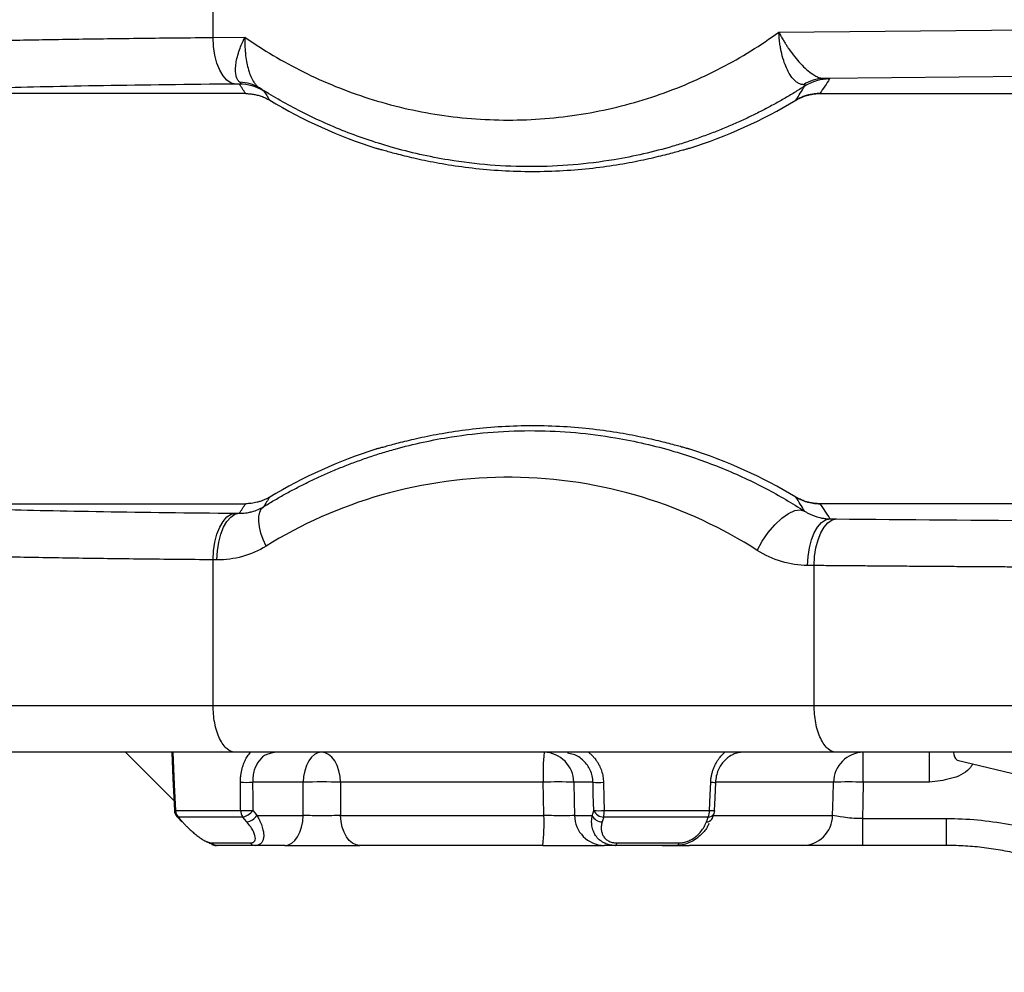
# Model space of a CAD drawing. Header units: millimetres. Extents: x 5 to 597, y 5 to 415.
# Tile 82 of 131: x 286.19 to 292.52, y 309.53 to 315.66. Entities that reach past the tile are written whole.
import ezdxf

# ---------------------------------------------------------------- set-up
doc = ezdxf.new("R2010")
doc.units = ezdxf.units.MM

msp = doc.modelspace()

# ---------------------------------------------------------------- linework, layer by layer
at = {"color": 7, "linetype": 'Continuous', "lineweight": 25}
for p, q in [((287.4324, 315.5474), (287.4324, 315.7203)), ((291.0732, 315.582), (296.6441, 315.635)), ((287.4324, 315.5474), (287.6366, 315.5493)), ((296.7877, 315.335), (291.3616, 315.2834)), ((287.6006, 315.2477), (287.5759, 315.2474)), ((287.6424, 315.186), (285.4896, 315.186)), ((291.3368, 315.1861), (296.9297, 315.1861)), ((291.3368, 315.1861), (291.3368, 315.1861)), ((291.1828, 315.1436), (291.1828, 315.1436)), ((285.4896, 312.546), (287.6424, 312.546)), ((296.9297, 312.546), (291.3368, 312.546)), ((291.3368, 312.546), (291.3368, 312.546)), ((287.5759, 312.4846), (287.6006, 312.4844)), ((291.4019, 312.4483), (291.4438, 312.4479)), ((287.4324, 311.246), (287.4324, 312.1847)), ((287.4571, 312.1845), (287.4324, 312.1847)), ((291.3003, 312.1479), (291.2584, 312.1483)), ((291.3003, 311.246), (291.3003, 312.1479)), ((287.4324, 311.246), (291.3003, 311.246)), ((286.8686, 310.946), (287.1806, 310.6341)), ((291.4438, 310.946), (287.5759, 310.946)), ((287.8069, 310.9426), (287.8263, 310.946)), ((291.6168, 310.753), (291.6168, 310.946)), ((292.0429, 310.753), (292.0429, 310.946)), ((292.2212, 310.8952), (297.8619, 309.5295)), ((288.0121, 310.753), (287.6866, 310.753)), ((289.5562, 310.753), (288.2523, 310.753)), ((289.8773, 310.753), (289.753, 310.753)), ((292.0429, 310.753), (291.6168, 310.753)), ((287.1806, 310.6341), (287.1832, 310.5762)), ((287.1902, 310.5708), (287.6088, 310.5708)), ((289.9492, 310.5708), (290.6265, 310.5708)), ((287.6225, 310.529), (287.207, 310.529)), ((287.7143, 310.5391), (288.0122, 310.5391)), ((288.2529, 310.5391), (289.5611, 310.5391)), ((289.7583, 310.5391), (289.8721, 310.5391)), ((290.6182, 310.529), (289.9459, 310.529)), ((291.6106, 310.5198), (292.1528, 310.5198)), ((292.1528, 310.346), (292.1528, 310.5198)), ((287.4236, 310.3622), (287.671, 310.3622)), ((287.4587, 310.346), (287.4537, 310.346)), ((287.7019, 310.346), (287.4587, 310.346)), ((287.8947, 310.346), (287.7019, 310.346)), ((289.554, 310.346), (288.3761, 310.346)), ((290.0221, 310.346), (289.9484, 310.346)), ((290.4156, 310.346), (290.0221, 310.346)), ((290.0313, 310.3622), (290.4316, 310.3622)), ((291.2268, 310.346), (290.4988, 310.346)), ((292.1528, 310.346), (291.6106, 310.346))]:
    msp.add_line(p, q, dxfattribs=at)
at = {"color": 8, "linetype": 'Continuous', "lineweight": 25}
for p, q in [((291.4247, 310.753), (290.6712, 310.753)), ((290.6516, 310.5391), (291.419, 310.5391))]:
    msp.add_line(p, q, dxfattribs=at)
at = {"color": 7, "linetype": 'Continuous', "lineweight": 25, "flags": 128}
for points in [[(287.5759, 315.2474), (287.5482, 315.254), (287.5215, 315.2716), (287.4968, 315.2996), (287.4752, 315.3369), (287.4573, 315.3822), (287.4439, 315.4337), (287.4355, 315.4894), (287.4324, 315.5474)], [(287.7731, 312.2727), (287.7546, 312.3155), (287.7404, 312.3572), (287.7308, 312.3967), (287.7262, 312.4328), (287.7267, 312.4647), (287.7322, 312.4915), (287.7426, 312.5125), (287.7577, 312.5271)], [(287.4324, 312.1847), (287.4355, 312.2426), (287.4439, 312.2984), (287.4573, 312.3499), (287.4752, 312.3952), (287.4968, 312.4325), (287.5215, 312.4605), (287.5482, 312.4781), (287.5759, 312.4846)], [(287.4571, 312.1845), (287.4602, 312.2424), (287.4686, 312.2982), (287.482, 312.3497), (287.4999, 312.3949), (287.5215, 312.4323), (287.5462, 312.4603), (287.5729, 312.4779), (287.6006, 312.4844)], [(290.9337, 312.2455), (290.9667, 312.3045), (291.0054, 312.3605), (291.0478, 312.4105), (291.0918, 312.452), (291.135, 312.4828), (291.1752, 312.5013), (291.2103, 312.5066), (291.2386, 312.4985)], [(291.2584, 312.1483), (291.2615, 312.2063), (291.2699, 312.262), (291.2833, 312.3135), (291.3012, 312.3588), (291.3228, 312.3961), (291.3475, 312.4241), (291.3742, 312.4417), (291.4019, 312.4483)], [(291.3003, 312.1479), (291.3034, 312.2059), (291.3118, 312.2616), (291.3252, 312.3131), (291.3431, 312.3584), (291.3647, 312.3957), (291.3894, 312.4237), (291.4161, 312.4413), (291.4438, 312.4479)], [(287.1664, 310.9477), (287.1741, 310.7769), (287.1834, 310.5701)], [(287.1732, 310.946), (287.1827, 310.7359), (287.1902, 310.5708)], [(288.1295, 310.946), (288.1071, 310.9424), (288.0855, 310.9315), (288.0655, 310.9138), (288.0479, 310.8899), (288.0332, 310.8608), (288.0221, 310.8274), (288.015, 310.791), (288.0121, 310.753)], [(288.2523, 310.753), (288.2492, 310.791), (288.2418, 310.8274), (288.2302, 310.8608), (288.2149, 310.8899), (288.1965, 310.9138), (288.1756, 310.9315), (288.153, 310.9424), (288.1295, 310.946)], [(287.6088, 310.5708), (287.6084, 310.6728), (287.6082, 310.753)], [(287.6866, 310.753), (287.687, 310.651), (287.6873, 310.5708)], [(288.0122, 310.5391), (288.0121, 310.6589), (288.0121, 310.753)], [(288.2523, 310.753), (288.2526, 310.6332), (288.2529, 310.5391)], [(289.5611, 310.5391), (289.5584, 310.6589), (289.5562, 310.753)], [(289.753, 310.753), (289.756, 310.6332), (289.7583, 310.5391)], [(289.8816, 310.5708), (289.8792, 310.6728), (289.8773, 310.753)], [(289.9448, 310.753), (289.9473, 310.651), (289.9492, 310.5708)], [(290.6265, 310.5708), (290.6309, 310.6728), (290.6344, 310.753)], [(290.6593, 310.5701), (290.6628, 310.6526), (290.6671, 310.7524)], [(290.6652, 310.753), (290.6675, 310.7527), (290.668, 310.7525), (290.6671, 310.7524)], [(291.419, 310.5391), (291.4222, 310.6589), (291.4247, 310.753)], [(291.6168, 310.753), (291.6133, 310.6224), (291.6106, 310.5198)], [(287.1829, 310.5763), (287.1833, 310.5714), (287.1835, 310.5701)], [(287.6873, 310.5708), (287.7024, 310.553), (287.7143, 310.5391)], [(289.8721, 310.5391), (289.8775, 310.5568), (289.8816, 310.5708)], [(290.6603, 310.5703), (290.6603, 310.5703), (290.6593, 310.5701)], [(287.2012, 310.5308), (287.2091, 310.5221), (287.2245, 310.5047)], [(287.207, 310.529), (287.2228, 310.5112), (287.2353, 310.4973)], [(287.6496, 310.4973), (287.6344, 310.515), (287.6225, 310.529)], [(287.8947, 310.346), (287.9172, 310.3497), (287.9388, 310.3606), (287.9588, 310.3783), (287.9764, 310.4022), (287.991, 310.4313), (288.0021, 310.4647), (288.0093, 310.5011), (288.0122, 310.5391)], [(288.3761, 310.346), (288.3525, 310.3497), (288.3299, 310.3606), (288.3089, 310.3783), (288.2904, 310.4022), (288.2751, 310.4313), (288.2635, 310.4647), (288.256, 310.5011), (288.2529, 310.5391)], [(289.9459, 310.529), (289.9405, 310.5112), (289.9363, 310.4973)], [(290.6067, 310.4973), (290.6131, 310.515), (290.6182, 310.529)], [(290.6429, 310.5158), (290.6481, 310.5302), (290.6545, 310.5475)], [(290.6429, 310.5158), (290.6433, 310.5166), (290.6455, 310.5218)], [(290.6545, 310.5475), (290.6549, 310.5483), (290.6567, 310.5522)], [(290.0221, 310.346), (290.0233, 310.3463), (290.0246, 310.3471), (290.0258, 310.3484), (290.027, 310.3502), (290.0282, 310.3525), (290.0293, 310.3553), (290.0303, 310.3585), (290.0313, 310.3622)]]:
    msp.add_lwpolyline(points, dxfattribs=at)
at = {"color": 8, "linetype": 'Continuous', "lineweight": 25, "flags": 128}
for points in [[(287.1832, 310.5762), (287.1829, 310.5763), (287.1829, 310.5763)], [(287.1983, 310.5329), (287.202, 310.5303), (287.207, 310.529)]]:
    msp.add_lwpolyline(points, dxfattribs=at)
at = {"color": 7, "linetype": 'Continuous', "lineweight": 25}
for centre, radius, start, end in [((287.6007, 314.9477), 0.3, 58.05607, 90.01245), ((287.6032, 315.0198), 0.239, 57.93794, 89.68833), ((291.3651, 315.0433), 0.2401, 90.83693, 123.65151), ((291.3998, 314.9807), 0.3, 89.98789, 122.51792), ((289.4896, 317.976), 3.3, 239.13027, 252.17802), ((289.4896, 317.976), 3.3, 287.82205, 300.87054), ((289.4896, 309.756), 3.3, 107.82198, 120.86973), ((289.4896, 309.756), 3.3, 59.12946, 72.17795), ((291.0007, 310.8001), 1.4452, 174.20491, 181.86738), ((289.5581, 310.7512), 0.1949, 0.53231, 88.59293), ((291.6206, 310.7502), 0.1959, 91.11638, 179.17636), ((287.6474, 311.8547), 1.1023, 267.96208, 272.03792), ((288.1322, 306.7115), 4.0433, 88.29743, 91.70257), ((289.6546, 308.1693), 2.5856, 87.8199, 92.1801), ((289.911, 311.5347), 0.7825, 267.52896, 272.47104), ((291.5208, 308.3086), 2.4463, 87.75052, 92.24948), ((287.2431, 310.5729), 0.06, 182.58518, 221.74567), ((287.2539, 310.5721), 0.0637, 181.19516, 222.58653), ((287.6481, 311.6706), 1.1005, 267.95636, 272.04364), ((287.6806, 310.5712), 0.0718, 180.35502, 216.03255), ((287.6011, 310.6333), 0.1065, 281.62609, 324.0421), ((289.9154, 311.3524), 0.7824, 267.52411, 272.47589), ((289.9463, 310.6), 0.071, 204.28769, 269.62659), ((289.7028, 310.5695), 0.2464, 350.52728, 0.28735), ((290.5207, 310.5701), 0.1058, 337.15172, 0.37314), ((290.6004, 310.5729), 0.06, 339.88539, 357.55968), ((287.2355, 310.509), 0.0117, 201.27821, 269.12912), ((287.628, 310.6016), 0.1066, 281.66156, 324.0391), ((288.219, 310.492), 1.343, 353.76152, 2.00923), ((289.9532, 310.5409), 0.1949, 180.53231, 268.59293), ((289.9368, 310.5682), 0.071, 204.28025, 269.58739), ((287.4594, 310.3938), 0.0478, 221.48889, 269.15322), ((287.7032, 310.3862), 0.0402, 216.7289, 268.14094), ((290.4106, 310.3669), 0.0215, 283.31563, 347.12639)]:
    msp.add_arc(centre, radius, start, end, dxfattribs=at)
at = {"color": 8, "linetype": 'Continuous', "lineweight": 25}
for centre, radius, start, end in [((292.2586, 310.943), 0.0606, 177.59759, 231.98797), ((290.6615, 311.3259), 0.5735, 267.29268, 270.56092), ((287.1916, 310.5133), 0.0574, 91.40832, 98.49218), ((290.6537, 311.1446), 0.5745, 267.28995, 270.56342), ((290.6075, 310.5403), 0.043, 268.85893, 325.34601), ((290.6191, 310.572), 0.043, 268.80874, 325.32136)]:
    msp.add_arc(centre, radius, start, end, dxfattribs=at)
at = {"color": 7, "linetype": 'Continuous', "lineweight": 25}
for points, knots in [([(287.6366, 315.5493), (287.7539, 315.4673), (287.8801, 315.3919), (288.1474, 315.259), (288.2885, 315.2015), (288.5819, 315.1082), (288.7341, 315.0725), (289.0443, 315.0256), (289.2023, 315.0144), (289.518, 315.0174), (289.6757, 315.0316), (289.9849, 315.0844), (290.1364, 315.123), (290.428, 315.2218), (290.568, 315.282), (290.8327, 315.42), (290.9574, 315.4978), (291.0732, 315.582)], [0, 0, 0, 0, 0.125, 0.125, 0.25, 0.25, 0.375, 0.375, 0.5, 0.5, 0.625, 0.625, 0.75, 0.75, 0.875, 0.875, 1, 1, 1, 1]), ([(291.0732, 315.582), (291.0777, 315.5735), (291.0862, 315.5572), (291.0997, 315.5336), (291.1126, 315.5122), (291.1249, 315.4929), (291.1451, 315.4626), (291.1737, 315.4236), (291.213, 315.3776), (291.2524, 315.339), (291.2878, 315.3117), (291.3169, 315.2951), (291.3408, 315.2857), (291.3547, 315.2842), (291.3616, 315.2834)], [0, 0, 0, 0, 0.05899, 0.113565, 0.163728, 0.209481, 0.250829, 0.381919, 0.500533, 0.629148, 0.750045, 0.834758, 0.91794, 1, 1, 1, 1]), ([(291.232, 315.2433), (291.2288, 315.2435), (291.2222, 315.244), (291.2123, 315.2468), (291.2024, 315.251), (291.1924, 315.2568), (291.1825, 315.2642), (291.1668, 315.2785), (291.1457, 315.3051), (291.1224, 315.3483), (291.1027, 315.4004), (291.0904, 315.447), (291.0826, 315.4881), (291.0776, 315.5225), (291.0745, 315.5547), (291.0735, 315.5755), (291.0732, 315.582)], [0, 0, 0, 0, 0.040793, 0.082012, 0.123609, 0.165531, 0.207722, 0.250124, 0.371081, 0.499608, 0.616642, 0.749258, 0.805263, 0.874701, 0.960847, 1, 1, 1, 1]), ([(287.6045, 315.2588), (287.6023, 315.2607), (287.5978, 315.2646), (287.5921, 315.2721), (287.5872, 315.281), (287.5831, 315.2912), (287.5786, 315.3078), (287.5757, 315.3339), (287.5778, 315.3708), (287.5853, 315.4126), (287.5973, 315.4551), (287.6141, 315.5013), (287.6286, 315.5323), (287.6366, 315.5493)], [0, 0, 0, 0, 0.048499, 0.097698, 0.147648, 0.1984, 0.250003, 0.37092, 0.499852, 0.618745, 0.74971, 0.861845, 1, 1, 1, 1]), ([(287.6366, 315.5493), (287.6364, 315.5395), (287.6361, 315.521), (287.6366, 315.4956), (287.6377, 315.4747), (287.639, 315.4582), (287.6416, 315.4309), (287.6466, 315.3939), (287.6571, 315.347), (287.6705, 315.3057), (287.6858, 315.2734), (287.7008, 315.2502), (287.715, 315.2336), (287.7251, 315.2261), (287.7301, 315.2223)], [0, 0, 0, 0, 0.070197, 0.130949, 0.181562, 0.221519, 0.250456, 0.382496, 0.500289, 0.629217, 0.750119, 0.835515, 0.918929, 1, 1, 1, 1]), ([(287.5759, 315.2474), (287.2766, 315.2446), (286.9876, 315.241), (286.4671, 315.2323), (286.2361, 315.2273), (285.8621, 315.2162), (285.7194, 315.2103), (285.5329, 315.1982), (285.4891, 315.192), (285.4896, 315.186)], [0, 0, 0, 0, 0.25, 0.25, 0.5, 0.5, 0.75, 0.75, 1, 1, 1, 1]), ([(287.6006, 315.2477), (287.6026, 315.2479), (287.6065, 315.2482), (287.6097, 315.2497), (287.6106, 315.2519), (287.6091, 315.2548), (287.606, 315.2575), (287.6045, 315.2588)], [0, 0, 0, 0, 0.2336483, 0.4472512, 0.6436252, 0.8263856, 1, 1, 1, 1]), ([(291.2385, 315.2337), (291.24, 315.2348), (291.2429, 315.2369), (291.2441, 315.2395), (291.2428, 315.2414), (291.2391, 315.2428), (291.2344, 315.2431), (291.232, 315.2433)], [0, 0, 0, 0, 0.22828, 0.439097, 0.63542, 0.82093, 1, 1, 1, 1]), ([(291.3616, 315.2834), (291.3751, 315.283), (291.385, 315.2826), (291.3975, 315.2816), (291.4002, 315.2811), (291.3999, 315.2807)], [0, 0, 0, 0, 0.5, 0.5, 1, 1, 1, 1]), ([(287.6424, 315.186), (287.6501, 315.1859), (287.6661, 315.1855), (287.6906, 315.1825), (287.7164, 315.1772), (287.743, 315.1691), (287.7701, 315.1582), (287.7875, 315.1485), (287.7964, 315.1435)], [0, 0, 0, 0, 0.1428911, 0.2959636, 0.4588726, 0.631069, 0.81178, 1, 1, 1, 1]), ([(291.2386, 315.2336), (291.2169, 315.2199), (291.1729, 315.1921), (291.1052, 315.152), (291.0353, 315.1127), (290.9629, 315.0745), (290.8881, 315.0373), (290.811, 315.0014), (290.7314, 314.967), (290.6495, 314.9341), (290.5652, 314.9028), (290.4786, 314.8735), (290.296, 314.8173), (289.9662, 314.7419), (289.4812, 314.7011), (288.999, 314.7398), (288.6452, 314.8191), (288.4186, 314.8903), (288.2649, 314.9475), (288.1193, 315.0099), (287.9819, 315.0768), (287.8525, 315.1469), (287.7703, 315.1975), (287.7301, 315.2223)], [0, 0, 0, 0, 0.020427, 0.041326, 0.062697, 0.084542, 0.106861, 0.129655, 0.152924, 0.176669, 0.20089, 0.225588, 0.250763, 0.355844, 0.500621, 0.647207, 0.749765, 0.795592, 0.839768, 0.882296, 0.923176, 0.962409, 1, 1, 1, 1]), ([(287.7301, 315.2223), (287.7331, 315.2203), (287.7391, 315.2163), (287.7462, 315.2116), (287.7518, 315.2078), (287.7559, 315.205), (287.7586, 315.203), (287.7591, 315.2025), (287.7594, 315.2023)], [0, 0, 0, 0, 0.158746, 0.319361, 0.482864, 0.650217, 0.822319, 1, 1, 1, 1]), ([(291.1828, 315.1436), (291.1894, 315.1474), (291.2025, 315.1548), (291.2229, 315.1639), (291.2431, 315.1714), (291.263, 315.1771), (291.2824, 315.1814), (291.3012, 315.1842), (291.3193, 315.1858), (291.331, 315.186), (291.3368, 315.1861)], [0, 0, 0, 0, 0.141847, 0.27962, 0.412858, 0.541175, 0.664257, 0.781862, 0.893815, 1, 1, 1, 1]), ([(291.3368, 315.1861), (291.3291, 315.186), (291.3131, 315.1856), (291.2885, 315.1826), (291.2627, 315.1773), (291.2361, 315.1692), (291.209, 315.1582), (291.1916, 315.1485), (291.1828, 315.1436)], [0, 0, 0, 0, 0.142873, 0.295933, 0.458837, 0.631036, 0.811759, 1, 1, 1, 1]), ([(288.4796, 314.8344), (288.4797, 314.8345), (288.48, 314.8346), (288.4824, 314.8342), (288.4863, 314.8333), (288.4918, 314.8319), (288.5023, 314.8291), (288.5218, 314.8238), (288.5553, 314.8145), (288.5978, 314.803), (288.6655, 314.7855), (288.7703, 314.7607), (288.9231, 314.7311), (289.0979, 314.7059), (289.2885, 314.6889), (289.4877, 314.6829), (289.6867, 314.6887), (289.8778, 314.7055), (290.0531, 314.7306), (290.2064, 314.7602), (290.3115, 314.785), (290.3797, 314.8026), (290.4225, 314.8141), (290.4563, 314.8235), (290.4781, 314.8295), (290.4911, 314.8329), (290.4981, 314.8346), (290.4991, 314.8345), (290.4995, 314.8344)], [0, 0, 0, 0, 0.012506, 0.024987, 0.037466, 0.049962, 0.062497, 0.093762, 0.125169, 0.156278, 0.187543, 0.250145, 0.312542, 0.37494, 0.43747, 0.499702, 0.562315, 0.624653, 0.687179, 0.749751, 0.812032, 0.843448, 0.87472, 0.905926, 0.937004, 0.958038, 0.979003, 1, 1, 1, 1]), ([(290.4995, 312.8977), (290.4994, 312.8976), (290.499, 312.8975), (290.4965, 312.8979), (290.4925, 312.8988), (290.4869, 312.9003), (290.4762, 312.9031), (290.4566, 312.9085), (290.4228, 312.9179), (290.3801, 312.9294), (290.3121, 312.9469), (290.207, 312.9717), (290.0539, 313.0014), (289.8788, 313.0265), (289.6881, 313.0433), (289.4888, 313.0492), (289.2898, 313.0432), (289.0989, 313.0263), (288.9238, 313.0011), (288.7709, 312.9715), (288.6661, 312.9467), (288.5982, 312.9292), (288.5557, 312.9177), (288.5221, 312.9084), (288.5004, 312.9024), (288.4877, 312.8991), (288.4808, 312.8975), (288.48, 312.8976), (288.4796, 312.8977)], [0, 0, 0, 0, 0.012503, 0.024982, 0.037458, 0.049952, 0.062486, 0.093752, 0.125162, 0.156271, 0.187536, 0.250134, 0.312541, 0.374928, 0.437464, 0.499691, 0.562305, 0.62465, 0.687174, 0.749745, 0.812022, 0.843438, 0.874709, 0.905917, 0.936997, 0.958033, 0.979, 1, 1, 1, 1]), ([(287.7577, 312.5271), (287.7793, 312.5402), (287.823, 312.5669), (287.8903, 312.6053), (287.96, 312.643), (288.0321, 312.6798), (288.1066, 312.7154), (288.1835, 312.7498), (288.2629, 312.7828), (288.3447, 312.8143), (288.4289, 312.8442), (288.5154, 312.8722), (288.6933, 312.9243), (289.0207, 312.9952), (289.4978, 313.0306), (289.9787, 312.988), (290.3285, 312.907), (290.556, 312.8335), (290.7079, 312.7758), (290.8521, 312.7128), (290.9883, 312.6453), (291.1169, 312.5745), (291.1986, 312.5235), (291.2386, 312.4985)], [0, 0, 0, 0, 0.020314, 0.041126, 0.062435, 0.084242, 0.106548, 0.129352, 0.152655, 0.176457, 0.200758, 0.225559, 0.250859, 0.352548, 0.500516, 0.643837, 0.749257, 0.794995, 0.839149, 0.881724, 0.922721, 0.962145, 1, 1, 1, 1]), ([(290.9337, 312.2455), (290.7122, 312.388), (290.4625, 312.5062), (289.9276, 312.6692), (289.6428, 312.7138), (289.0719, 312.7187), (288.7864, 312.679), (288.2488, 312.5252), (287.9971, 312.4114), (287.7731, 312.2727)], [0, 0, 0, 0, 0.25, 0.25, 0.5, 0.5, 0.75, 0.75, 1, 1, 1, 1]), ([(287.7964, 312.5886), (287.7897, 312.5848), (287.7766, 312.5773), (287.7563, 312.5682), (287.7361, 312.5608), (287.7162, 312.555), (287.6967, 312.5508), (287.6779, 312.548), (287.6599, 312.5463), (287.6481, 312.5461), (287.6424, 312.546)], [0, 0, 0, 0, 0.14183, 0.279592, 0.412824, 0.541139, 0.664224, 0.781837, 0.8938, 1, 1, 1, 1]), ([(291.3368, 312.546), (291.3291, 312.5461), (291.3131, 312.5465), (291.2885, 312.5495), (291.2627, 312.5548), (291.2361, 312.5629), (291.209, 312.5738), (291.1916, 312.5836), (291.1828, 312.5885)], [0, 0, 0, 0, 0.1428725, 0.295933, 0.4588371, 0.6310364, 0.8117589, 1, 1, 1, 1]), ([(291.1828, 312.5885), (291.1894, 312.5847), (291.2025, 312.5773), (291.2229, 312.5682), (291.2431, 312.5607), (291.263, 312.5549), (291.2824, 312.5507), (291.3012, 312.5479), (291.3193, 312.5462), (291.331, 312.546), (291.3368, 312.546)], [0, 0, 0, 0, 0.141847, 0.27962, 0.412858, 0.541175, 0.664257, 0.781862, 0.893815, 1, 1, 1, 1]), ([(285.4896, 312.546), (285.4891, 312.5401), (285.5329, 312.5339), (285.7194, 312.5218), (285.8621, 312.5158), (286.2361, 312.5048), (286.4671, 312.4998), (286.9876, 312.4911), (287.2766, 312.4875), (287.5759, 312.4846)], [0, 0, 0, 0, 0.25, 0.25, 0.5, 0.5, 0.75, 0.75, 1, 1, 1, 1]), ([(287.6006, 312.4844), (287.6073, 312.4844), (287.6207, 312.4844), (287.6408, 312.4862), (287.6608, 312.4893), (287.6884, 312.4956), (287.7211, 312.5066), (287.7462, 312.5206), (287.7577, 312.5271)], [0, 0, 0, 0, 0.125139, 0.250951, 0.376523, 0.501168, 0.770898, 1, 1, 1, 1]), ([(291.2386, 312.4985), (291.2441, 312.495), (291.2558, 312.4877), (291.2748, 312.478), (291.2958, 312.4688), (291.3167, 312.4617), (291.3383, 312.4559), (291.3609, 312.4515), (291.3827, 312.4489), (291.3967, 312.4484), (291.4019, 312.4483)], [0, 0, 0, 0, 0.108164, 0.227656, 0.358456, 0.500476, 0.610102, 0.750087, 0.907683, 1, 1, 1, 1]), ([(291.4438, 312.4479), (291.8892, 312.4436), (292.3616, 312.4401), (293.3362, 312.4346), (293.8383, 312.4327), (294.3418, 312.4316)], [0, 0, 0, 0, 0.5, 0.5, 1, 1, 1, 1]), ([(287.7731, 312.2727), (287.7246, 312.2426), (287.6737, 312.2206), (287.5675, 312.1912), (287.5123, 312.1839), (287.4571, 312.1845)], [0, 0, 0, 0, 0.5, 0.5, 1, 1, 1, 1]), ([(291.2584, 312.1483), (291.2015, 312.1488), (291.1457, 312.1572), (291.0361, 312.1897), (290.9833, 312.2137), (290.9337, 312.2455)], [0, 0, 0, 0, 0.5, 0.5, 1, 1, 1, 1]), ([(294.3052, 312.1317), (294.2605, 312.1318), (294.1709, 312.132), (294.0367, 312.1323), (293.9027, 312.1327), (293.7687, 312.1331), (293.635, 312.1335), (293.5014, 312.134), (293.3681, 312.1345), (293.2351, 312.1351), (293.1024, 312.1357), (292.97, 312.1363), (292.8381, 312.137), (292.7066, 312.1377), (292.5756, 312.1384), (292.445, 312.1392), (292.3151, 312.14), (292.1857, 312.1409), (292.0569, 312.1418), (291.9289, 312.1427), (291.8015, 312.1437), (291.6749, 312.1447), (291.5491, 312.1457), (291.4241, 312.1468), (291.3416, 312.1475), (291.3003, 312.1479)], [0, 0, 0, 0, 0.042638, 0.085352, 0.128143, 0.17101, 0.213954, 0.256973, 0.30007, 0.343242, 0.386491, 0.429817, 0.473219, 0.516697, 0.560251, 0.603882, 0.64759, 0.691374, 0.735234, 0.77917, 0.823183, 0.867273, 0.911439, 0.955681, 1, 1, 1, 1]), ([(285.1896, 311.246), (285.1896, 311.246), (285.2413, 311.246), (285.4447, 311.246), (285.5964, 311.246), (285.9887, 311.246), (286.2294, 311.246), (286.7826, 311.246), (287.0951, 311.246), (287.4324, 311.246)], [0, 0, 0, 0, 0.25, 0.25, 0.5, 0.5, 0.75, 0.75, 1, 1, 1, 1]), ([(287.5759, 310.946), (287.559, 310.946), (287.5407, 310.9525), (287.5054, 310.9817), (287.4884, 311.0046), (287.4604, 311.0632), (287.4494, 311.0987), (287.4355, 311.1725), (287.4324, 311.2107), (287.4324, 311.246)], [0, 0, 0, 0, 0.25, 0.25, 0.5, 0.5, 0.75, 0.75, 1, 1, 1, 1]), ([(291.4438, 310.946), (291.4269, 310.946), (291.4086, 310.9525), (291.3733, 310.9817), (291.3563, 311.0046), (291.3283, 311.0632), (291.3173, 311.0987), (291.3034, 311.1725), (291.3003, 311.2107), (291.3003, 311.246)], [0, 0, 0, 0, 0.25, 0.25, 0.5, 0.5, 0.75, 0.75, 1, 1, 1, 1]), ([(287.5759, 310.946), (287.419, 310.946), (287.2683, 310.946), (286.9794, 310.946), (286.8427, 310.946), (286.4569, 310.946), (286.2329, 310.946), (285.8681, 310.946), (285.7269, 310.946), (285.5377, 310.946), (285.4896, 310.946), (285.4896, 310.946)], [0, 0, 0, 0, 0.125, 0.125, 0.25, 0.25, 0.5, 0.5, 0.75, 0.75, 1, 1, 1, 1]), ([(287.6082, 310.753), (287.6083, 310.7605), (287.6085, 310.7754), (287.6105, 310.7975), (287.6138, 310.819), (287.6186, 310.8401), (287.626, 310.865), (287.6371, 310.8927), (287.6533, 310.9218), (287.6665, 310.9379), (287.6732, 310.946)], [0, 0, 0, 0, 0.100536, 0.199981, 0.299128, 0.398781, 0.499734, 0.666324, 0.831898, 1, 1, 1, 1]), ([(289.8483, 310.946), (289.8541, 310.9412), (289.8656, 310.9317), (289.8811, 310.9156), (289.8951, 310.8985), (289.9075, 310.8801), (289.9207, 310.8562), (289.933, 310.8264), (289.9423, 310.7902), (289.944, 310.7655), (289.9448, 310.753)], [0, 0, 0, 0, 0.101383, 0.201371, 0.300718, 0.400189, 0.500549, 0.667899, 0.833146, 1, 1, 1, 1]), ([(290.6344, 310.753), (290.6349, 310.7605), (290.6359, 310.7754), (290.6396, 310.7975), (290.6449, 310.819), (290.652, 310.8401), (290.6626, 310.865), (290.6781, 310.8927), (290.6997, 310.9218), (290.7167, 310.9379), (290.7253, 310.946)], [0, 0, 0, 0, 0.100536, 0.199981, 0.299128, 0.398781, 0.499734, 0.666324, 0.831898, 1, 1, 1, 1]), ([(290.8425, 310.946), (290.837, 310.9459), (290.8261, 310.9455), (290.8098, 310.9426), (290.7942, 310.9383), (290.7737, 310.9302), (290.7489, 310.9158), (290.7221, 310.8924), (290.6995, 310.8638), (290.6818, 310.8306), (290.6691, 310.7932), (290.6665, 310.7665), (290.6652, 310.753)], [0, 0, 0, 0, 0.065633, 0.129295, 0.191012, 0.250811, 0.375998, 0.500418, 0.620002, 0.742975, 0.869569, 1, 1, 1, 1]), ([(287.2353, 310.4973), (287.2398, 310.4922), (287.2489, 310.4823), (287.2633, 310.4675), (287.281, 310.4502), (287.3022, 310.431), (287.3279, 310.41), (287.3539, 310.3911), (287.3759, 310.378), (287.3923, 310.37), (287.4041, 310.3656), (287.4148, 310.3627), (287.4207, 310.3623), (287.4236, 310.3622)], [0, 0, 0, 0, 0.0849897, 0.1676778, 0.2485793, 0.3773156, 0.4984108, 0.6281648, 0.748828, 0.8124244, 0.8751971, 0.9379382, 1, 1, 1, 1]), ([(287.671, 310.3622), (287.6738, 310.3623), (287.6793, 310.3625), (287.6863, 310.3642), (287.6923, 310.3671), (287.697, 310.3711), (287.7022, 310.3784), (287.7052, 310.391), (287.7021, 310.4116), (287.6922, 310.4368), (287.6748, 310.4662), (287.6582, 310.4866), (287.6496, 310.4973)], [0, 0, 0, 0, 0.049985, 0.099189, 0.148497, 0.198783, 0.25087, 0.3714, 0.501168, 0.657002, 0.821436, 1, 1, 1, 1]), ([(287.7143, 310.5391), (287.7182, 310.5321), (287.7259, 310.5186), (287.7353, 310.4988), (287.7429, 310.4805), (287.7488, 310.4635), (287.7531, 310.448), (287.756, 310.434), (287.7576, 310.4215), (287.7584, 310.4055), (287.7564, 310.3871), (287.7489, 310.3688), (287.7371, 310.3557), (287.7216, 310.3475), (287.7084, 310.3465), (287.7019, 310.346)], [0, 0, 0, 0, 0.076622, 0.149122, 0.217519, 0.281835, 0.342097, 0.398338, 0.450599, 0.498929, 0.607643, 0.711068, 0.810181, 0.906085, 1, 1, 1, 1]), ([(288.2529, 310.5391), (288.2187, 310.5379), (288.1766, 310.5373), (288.09, 310.5373), (288.0471, 310.5379), (288.0122, 310.5391)], [0, 0, 0, 0, 0.5, 0.5, 1, 1, 1, 1]), ([(289.7583, 310.5391), (289.7449, 310.5379), (289.7183, 310.5373), (289.6474, 310.5373), (289.6042, 310.5379), (289.5611, 310.5391)], [0, 0, 0, 0, 0.5, 0.5, 1, 1, 1, 1]), ([(290.0221, 310.346), (290.0166, 310.3462), (290.0058, 310.3465), (289.9899, 310.3487), (289.9746, 310.3522), (289.9598, 310.3572), (289.9396, 310.3665), (289.9157, 310.383), (289.8934, 310.4087), (289.8778, 310.4388), (289.8696, 310.47), (289.867, 310.504), (289.8703, 310.5267), (289.8721, 310.5391)], [0, 0, 0, 0, 0.049619, 0.099344, 0.149356, 0.199834, 0.25095, 0.371455, 0.501195, 0.619245, 0.750744, 0.863911, 1, 1, 1, 1]), ([(289.9363, 310.4973), (289.9349, 310.4922), (289.9322, 310.4823), (289.9303, 310.4675), (289.93, 310.4502), (289.9326, 310.431), (289.9407, 310.41), (289.954, 310.3911), (289.9707, 310.378), (289.9868, 310.37), (290.0007, 310.3656), (290.0155, 310.3627), (290.026, 310.3623), (290.0313, 310.3622)], [0, 0, 0, 0, 0.08499, 0.167678, 0.248579, 0.377316, 0.498411, 0.628165, 0.748828, 0.812424, 0.875197, 0.937938, 1, 1, 1, 1]), ([(290.4316, 310.3622), (290.4356, 310.3623), (290.4436, 310.3625), (290.4561, 310.3642), (290.4686, 310.3671), (290.4812, 310.3711), (290.4992, 310.3784), (290.5223, 310.391), (290.5488, 310.4116), (290.5731, 310.4368), (290.5937, 310.4662), (290.6022, 310.4866), (290.6067, 310.4973)], [0, 0, 0, 0, 0.049985, 0.099189, 0.148497, 0.198783, 0.25087, 0.3714, 0.501168, 0.657002, 0.821436, 1, 1, 1, 1]), ([(291.2268, 310.346), (291.276, 310.346), (291.325, 310.3666), (291.3958, 310.4377), (291.4173, 310.4879), (291.419, 310.5391)], [0, 0, 0, 0, 0.5, 0.5, 1, 1, 1, 1]), ([(291.6106, 310.5198), (291.5603, 310.5186), (291.5207, 310.5229), (291.4575, 310.5325), (291.4325, 310.5378), (291.419, 310.5391)], [0, 0, 0, 0, 0.5, 0.5, 1, 1, 1, 1]), ([(291.6106, 310.5198), (291.6106, 310.4737), (291.6106, 310.4286), (291.6106, 310.3646), (291.6106, 310.346), (291.6106, 310.346)], [0, 0, 0, 0, 0.5, 0.5, 1, 1, 1, 1]), ([(292.1528, 310.5198), (292.2853, 310.5198), (292.4188, 310.5076), (292.6814, 310.4589), (292.8105, 310.4224), (292.9341, 310.375)], [0, 0, 0, 0, 0.5, 0.5, 1, 1, 1, 1]), ([(290.623, 310.4883), (290.6196, 310.4798), (290.6083, 310.4517), (290.5744, 310.4153), (290.5325, 310.3818), (290.4937, 310.3613), (290.4539, 310.3484), (290.4282, 310.3468), (290.4156, 310.346)], [0, 0, 0, 0, 0.114479, 0.381668, 0.548313, 0.705207, 0.854822, 1, 1, 1, 1]), ([(287.4587, 310.346), (287.4506, 310.347), (287.4342, 310.3489), (287.4117, 310.3585), (287.3984, 310.3675), (287.3954, 310.3695)], [0, 0, 0, 0, 0.434207, 0.876639, 1, 1, 1, 1]), ([(287.4239, 310.3528), (287.4261, 310.3518), (287.4371, 310.3467), (287.4463, 310.3463), (287.4537, 310.346)], [0, 0, 0, 0, 0.191171, 1, 1, 1, 1]), ([(287.8947, 310.346), (287.965, 310.346), (288.0506, 310.346), (288.1803, 310.346), (288.2227, 310.346), (288.3043, 310.346), (288.3418, 310.346), (288.3761, 310.346)], [0, 0, 0, 0, 0.5, 0.5, 0.75, 0.75, 1, 1, 1, 1]), ([(289.554, 310.346), (289.6408, 310.346), (289.7268, 310.346), (289.833, 310.346), (289.8639, 310.346), (289.9154, 310.346), (289.935, 310.346), (289.9484, 310.346)], [0, 0, 0, 0, 0.5, 0.5, 0.75, 0.75, 1, 1, 1, 1]), ([(290.3419, 310.346), (290.3151, 310.346), (290.316, 310.346), (290.3583, 310.346), (290.3787, 310.346), (290.4316, 310.346), (290.4628, 310.346), (290.4988, 310.346)], [0, 0, 0, 0, 0.5, 0.5, 0.75, 0.75, 1, 1, 1, 1]), ([(291.6106, 310.346), (291.5667, 310.346), (291.504, 310.346), (291.4368, 310.346), (291.4046, 310.346), (291.3911, 310.346), (291.3822, 310.346), (291.3781, 310.346), (291.2994, 310.346), (291.2506, 310.346), (291.2268, 310.346)], [0, 0, 0, 0, 0.25, 0.375, 0.4375, 0.46875, 0.46875, 0.5, 0.5, 1, 1, 1, 1]), ([(292.8696, 310.2132), (292.8503, 310.2204), (292.8118, 310.2348), (292.7533, 310.2541), (292.6944, 310.2717), (292.635, 310.2874), (292.5753, 310.3012), (292.5154, 310.3132), (292.4552, 310.3234), (292.3948, 310.3317), (292.3344, 310.3381), (292.2738, 310.3427), (292.2133, 310.3455), (292.173, 310.3459), (292.1528, 310.346)], [0, 0, 0, 0, 0.084205, 0.16825, 0.252138, 0.335866, 0.419436, 0.502848, 0.586102, 0.669197, 0.752135, 0.834914, 0.917536, 1, 1, 1, 1])]:
    msp.add_open_spline(points, degree=3, knots=knots, dxfattribs=at)
at = {"color": 8, "linetype": 'Continuous', "lineweight": 25}
for points, knots in [([(285.2111, 315.4903), (285.2194, 315.4927), (285.239, 315.4985), (285.3561, 315.5057), (285.4845, 315.5115), (285.5844, 315.5154), (285.6865, 315.5187), (285.8577, 315.5237), (286.1261, 315.5299), (286.5276, 315.5369), (286.9615, 315.5429), (287.2778, 315.5459), (287.4324, 315.5474)], [0, 0, 0, 0, 0.1052971, 0.2485435, 0.3120949, 0.370233, 0.4229574, 0.4702679, 0.6112809, 0.7465745, 0.8761478, 1, 1, 1, 1]), ([(287.4324, 312.1847), (287.2778, 312.1862), (286.9615, 312.1892), (286.6039, 312.1941), (286.333, 312.1985), (286.1384, 312.2022), (285.956, 312.2061), (285.7669, 312.2109), (285.568, 312.217), (285.3772, 312.2251), (285.2392, 312.2335), (285.2195, 312.2394), (285.2111, 312.2418)], [0, 0, 0, 0, 0.123841, 0.253404, 0.320369, 0.388766, 0.458596, 0.529859, 0.629852, 0.751473, 0.894709, 1, 1, 1, 1]), ([(287.8078, 310.9392), (287.7973, 310.9375), (287.7665, 310.9325), (287.7259, 310.8945), (287.6991, 310.8424), (287.6879, 310.7932), (287.687, 310.7665), (287.6866, 310.753)], [0, 0, 0, 0, 0.144905, 0.429326, 0.705735, 0.850672, 1, 1, 1, 1]), ([(289.8773, 310.753), (289.8762, 310.7665), (289.874, 310.7932), (289.8569, 310.8424), (289.8189, 310.8945), (289.764, 310.9325), (289.7252, 310.9375), (289.7121, 310.9392)], [0, 0, 0, 0, 0.1492996, 0.2942265, 0.5706743, 0.8550956, 1, 1, 1, 1]), ([(292.3221, 310.8708), (292.3151, 310.8606), (292.2818, 310.8123), (292.1783, 310.7695), (292.088, 310.7585), (292.0429, 310.753)], [0, 0, 0, 0, 0.1185018, 0.5595087, 1, 1, 1, 1])]:
    msp.add_open_spline(points, degree=3, knots=knots, dxfattribs=at)
at = {"color": 7, "linetype": 'Continuous', "lineweight": 25}
for points in [[(287.6424, 315.186), (287.6282, 315.2064), (287.6143, 315.2269), (287.6006, 315.2477)], [(291.3999, 315.2807), (291.3794, 315.2486), (291.3584, 315.2171), (291.3368, 315.1861)], [(287.7594, 315.2023), (287.7713, 315.1827), (287.7836, 315.1631), (287.7964, 315.1435)], [(291.1828, 315.1436), (291.2023, 315.1736), (291.2209, 315.2036), (291.2386, 315.2336)], [(290.4995, 314.8344), (290.4996, 314.8344), (290.4996, 314.8344), (290.4996, 314.8344)], [(290.4995, 312.8977), (290.4996, 312.8977), (290.4996, 312.8977), (290.4996, 312.8977)], [(287.7964, 312.5886), (287.783, 312.568), (287.7702, 312.5475), (287.7577, 312.5271)], [(291.2386, 312.4985), (291.2209, 312.5285), (291.2023, 312.5585), (291.1828, 312.5885)], [(287.6006, 312.4844), (287.6143, 312.5052), (287.6282, 312.5257), (287.6424, 312.546)], [(291.3368, 312.546), (291.3591, 312.514), (291.3808, 312.4814), (291.4019, 312.4483)], [(291.3003, 311.246), (291.8072, 311.246), (292.3425, 311.246), (292.8951, 311.246)], [(292.9819, 310.946), (292.4471, 310.946), (291.9344, 310.946), (291.4438, 310.946)]]:
    msp.add_open_spline(points, degree=3, dxfattribs=at)

doc.saveas('drawing.dxf')
